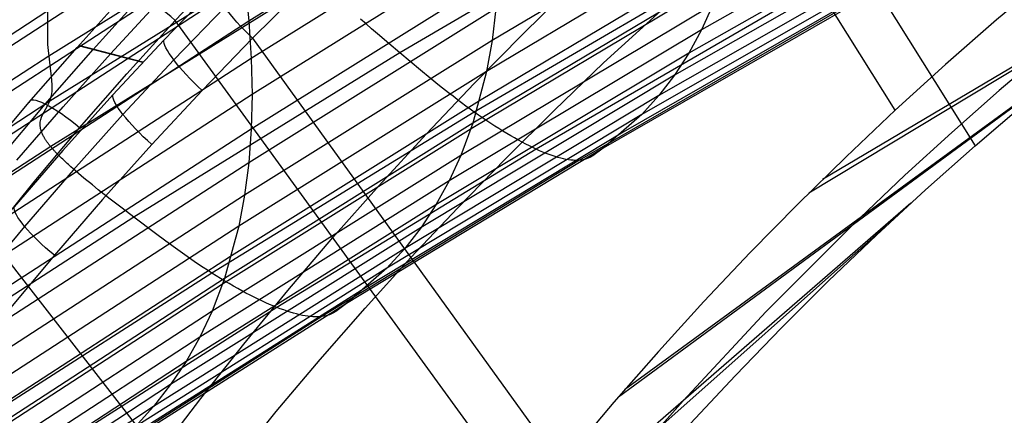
# Model space of a CAD drawing. Extents: x -3677 to -3089, y -67 to 482.
# Tile 29 of 110: x -3591 to -3558, y 373 to 386. Entities that reach past the tile are written whole.
import ezdxf

# ---------------------------------------------------------------- set-up
doc = ezdxf.new("R2010")
doc.units = 0
doc.layers.add('CURVA_ORIGIN', color=125, linetype='CONTINUOUS')

msp = doc.modelspace()

# ---------------------------------------------------------------- linework, layer by layer
at = {"layer": 'CURVA_ORIGIN'}
for p, q in [((-3590.028, 385.521, 336.229), (-3590.093, 415.992, 430.577)), ((-3561.238, 383.286, 174.445), (-3571.488, 399.653, 172.431)), ((-3568.748, 398.445, 150.683), (-3558.523, 382.073, 152.666)), ((-3574.814, 391.556, 398.988), (-3583.202, 386.315, 400.691)), ((-3580.848, 390.835, 333.22), (-3589.998, 385.126, 335.075)), ((-3559.119, 390.966, 358.306), (-3567.816, 386.019, 359.913)), ((-3568.912, 390.622, 323), (-3578.071, 385.231, 324.752)), ((-3566.42, 390.727, 378.762), (-3574.937, 385.649, 380.412)), ((-3547.451, 390.585, 150.45), (-3563.711, 380.923, 175.072)), ((-3583.776, 390.364, 411.647), (-3592.072, 384.953, 413.405)), ((-3574.732, 390.286, 395.3), (-3583.121, 385.046, 397.003)), ((-3559.535, 390.189, 354.509), (-3568.249, 385.223, 356.122)), ((-3547.935, 390.256, 150.535), (-3564.178, 380.461, 175.195)), ((-3566.596, 389.689, 375.01), (-3575.122, 384.603, 376.663)), ((-3559.999, 389.464, 350.708), (-3568.733, 384.477, 352.327)), ((-3580.806, 389.293, 328.464), (-3589.967, 383.585, 330.319)), ((-3583.53, 388.974, 408.015), (-3591.822, 383.572, 409.77)), ((-3585.703, 386.338, 175.957), (-3583.329, 388.841, 175.275)), ((-3574.703, 389.059, 391.596), (-3583.094, 383.819, 393.299)), ((-3560.511, 388.791, 346.902), (-3569.267, 383.78, 348.529)), ((-3566.506, 388.501, 325.1), (-3575.542, 383.218, 326.816)), ((-3566.823, 388.699, 371.25), (-3575.361, 383.603, 372.905)), ((-3561.071, 388.17, 343.094), (-3569.851, 383.134, 344.73)), ((-3574.728, 387.878, 387.881), (-3583.123, 382.636, 389.584)), ((-3580.724, 388.059, 153.392), (-3583.074, 385.73, 154.014)), ((-3567.041, 387.944, 368.244), (-3575.589, 382.839, 369.902)), ((-3571.148, 384.892, 153.192), (-3567.7, 388.038, 152.367)), ((-3556.025, 387.842, 173.248), (-3557.794, 386.357, 173.637)), ((-3583.339, 387.624, 404.363), (-3591.628, 382.229, 406.116)), ((-3580.763, 387.751, 323.707), (-3589.936, 382.044, 325.562)), ((-3584.356, 387.459, 155.743), (-3586.091, 385.666, 156.227)), ((-3583.339, 387.624, 404.363), (-3583.202, 386.315, 400.691)), ((-3567.102, 387.757, 367.478), (-3575.653, 382.649, 369.137)), ((-3573.884, 385.882, 175.034), (-3572.189, 387.547, 174.592)), ((-3561.679, 387.6, 339.279), (-3570.484, 382.536, 340.924)), ((-3589.04, 385.422, 174.279), (-3587.367, 387.272, 173.77)), ((-3588.497, 385.352, 175.761), (-3586.834, 387.188, 175.254)), ((-3564.501, 387.15, 328.097), (-3573.436, 381.957, 329.783)), ((-3587.906, 385.202, 165.454), (-3586.268, 386.967, 164.97)), ((-3584.022, 386.785, 154.46), (-3585.753, 384.994, 154.945)), ((-3567.433, 386.863, 363.699), (-3575.998, 381.741, 365.363)), ((-3562.333, 387.084, 335.472), (-3571.166, 381.991, 337.126)), ((-3567.433, 386.863, 363.699), (-3567.816, 386.019, 359.913)), ((-3590.028, 386.667, 339.832), (-3599.055, 380.784, 341.744)), ((-3574.806, 386.74, 384.152), (-3583.207, 381.495, 385.856)), ((-3574.806, 386.74, 384.152), (-3574.937, 385.649, 380.412)), ((-3563.102, 386.709, 331.679), (-3571.969, 381.58, 333.345)), ((-3583.202, 386.315, 400.691), (-3591.492, 380.924, 402.443)), ((-3587.345, 384.525, 176.46), (-3585.703, 386.338, 175.957)), ((-3573.727, 369.825, 178.102), (-3585.703, 386.338, 175.957)), ((-3583.202, 386.315, 400.691), (-3583.121, 385.046, 397.003)), ((-3579.221, 386.218, 324.024), (-3579.41, 386.386, 323.923)), ((-3579.03, 386.05, 324.134), (-3579.221, 386.218, 324.024)), ((-3557.794, 386.357, 173.637), (-3559.532, 384.838, 174.036)), ((-3578.836, 385.882, 324.251), (-3579.03, 386.05, 324.134)), ((-3578.449, 385.55, 324.498), (-3578.836, 385.882, 324.251)), ((-3567.816, 386.019, 359.913), (-3576.396, 380.88, 361.582)), ((-3575.548, 384.19, 175.487), (-3573.884, 385.882, 175.034)), ((-3567.816, 386.019, 359.913), (-3568.249, 385.223, 356.122)), ((-3589.896, 384.316, 332.835), (-3590.028, 385.521, 336.229)), ((-3586.81, 384.903, 156.435), (-3588.992, 385.477, 174.263)), ((-3586.802, 384.912, 156.433), (-3588.983, 385.486, 174.261)), ((-3586.091, 385.666, 156.227), (-3587.823, 383.805, 156.736)), ((-3583.074, 385.73, 154.014), (-3584.789, 383.956, 154.495)), ((-3574.937, 385.649, 380.412), (-3583.346, 380.397, 382.118)), ((-3583.074, 385.73, 154.014), (-3571.184, 369.242, 156.109)), ((-3578.071, 385.231, 324.752), (-3578.449, 385.55, 324.498)), ((-3574.937, 385.649, 380.412), (-3575.122, 384.603, 376.663)), ((-3555.581, 385.754, 162.761), (-3557.701, 383.958, 163.235)), ((-3589.998, 385.126, 335.075), (-3599.036, 379.24, 336.988)), ((-3590.676, 383.544, 174.802), (-3589.04, 385.422, 174.279)), ((-3590.123, 383.488, 176.283), (-3588.497, 385.352, 175.761)), ((-3589.517, 383.401, 165.954), (-3587.906, 385.202, 165.454)), ((-3578.071, 385.231, 324.752), (-3587.112, 379.642, 326.567)), ((-3577.366, 384.641, 325.244), (-3578.071, 385.231, 324.752)), ((-3568.249, 385.223, 356.122), (-3576.848, 380.065, 357.797)), ((-3554.741, 385.227, 151.84), (-3570.647, 373.52, 177.073)), ((-3554.513, 385.409, 151.793), (-3570.433, 373.767, 177.005)), ((-3568.249, 385.223, 356.122), (-3568.733, 384.477, 352.327)), ((-3583.121, 385.046, 397.003), (-3591.411, 379.658, 398.754)), ((-3585.753, 384.994, 154.945), (-3587.48, 383.137, 155.454)), ((-3583.121, 385.046, 397.003), (-3583.094, 383.819, 393.299)), ((-3572.829, 383.277, 153.619), (-3571.148, 384.892, 153.192)), ((-3559.532, 384.838, 174.036), (-3561.238, 383.285, 174.445)), ((-3588.952, 382.681, 176.976), (-3587.345, 384.525, 176.46)), ((-3575.122, 384.603, 376.663), (-3583.54, 379.343, 378.372)), ((-3577.037, 384.37, 325.486), (-3577.366, 384.641, 325.244)), ((-3568.733, 384.477, 352.327), (-3577.351, 379.298, 354.009)), ((-3575.122, 384.603, 376.663), (-3575.589, 382.839, 369.902)), ((-3568.733, 384.477, 352.327), (-3569.267, 383.78, 348.529)), ((-3589.886, 384.12, 332.25), (-3589.896, 384.316, 332.835)), ((-3589.886, 384.025, 331.949), (-3589.886, 384.12, 332.25)), ((-3577.18, 382.47, 175.951), (-3575.548, 384.19, 175.487)), ((-3576.72, 384.115, 325.732), (-3577.037, 384.37, 325.486)), ((-3576.415, 383.872, 325.984), (-3576.72, 384.115, 325.732)), ((-3583.094, 383.819, 393.299), (-3591.388, 378.431, 395.05)), ((-3589.916, 383.753, 331), (-3589.901, 383.841, 331.325)), ((-3589.901, 383.841, 331.325), (-3589.891, 383.932, 331.641)), ((-3589.891, 383.932, 331.641), (-3589.886, 384.025, 331.949)), ((-3587.823, 383.805, 156.736), (-3589.518, 381.913, 157.261)), ((-3584.789, 383.956, 154.495), (-3586.5, 382.117, 155.002)), ((-3583.094, 383.819, 393.299), (-3583.123, 382.636, 389.584)), ((-3569.267, 383.78, 348.529), (-3577.907, 378.579, 350.219)), ((-3576.265, 383.756, 326.113), (-3576.415, 383.872, 325.984)), ((-3576.118, 383.643, 326.246), (-3576.265, 383.756, 326.113)), ((-3569.267, 383.78, 348.529), (-3569.851, 383.134, 344.73)), ((-3557.701, 383.958, 163.235), (-3559.319, 382.529, 163.613)), ((-3589.967, 383.585, 330.319), (-3599.017, 377.697, 332.232)), ((-3592.247, 381.672, 175.328), (-3590.676, 383.544, 174.802)), ((-3591.685, 381.629, 176.807), (-3590.123, 383.488, 176.283)), ((-3590.214, 383.126, 328.123), (-3590.043, 383.429, 329.597)), ((-3590.043, 383.429, 329.597), (-3589.967, 383.585, 330.319)), ((-3589.967, 383.585, 330.319), (-3589.938, 383.667, 330.665)), ((-3589.938, 383.667, 330.665), (-3589.916, 383.753, 331)), ((-3575.361, 383.603, 372.905), (-3583.789, 378.333, 374.617)), ((-3575.972, 383.533, 326.382), (-3576.118, 383.643, 326.246)), ((-3575.827, 383.425, 326.522), (-3575.972, 383.533, 326.382)), ((-3575.684, 383.32, 326.666), (-3575.827, 383.425, 326.522)), ((-3558.522, 382.072, 152.663), (-3556.801, 383.542, 152.278)), ((-3591.086, 381.582, 166.465), (-3589.517, 383.401, 165.954)), ((-3590.248, 383.046, 327.769), (-3590.214, 383.126, 328.123)), ((-3587.48, 383.137, 155.454), (-3589.17, 381.248, 155.979)), ((-3575.542, 383.218, 326.816), (-3584.46, 377.742, 328.594)), ((-3569.851, 383.134, 344.73), (-3578.514, 377.907, 346.427)), ((-3575.542, 383.218, 326.816), (-3575.684, 383.32, 326.666)), ((-3575.4, 383.118, 326.97), (-3575.542, 383.218, 326.816)), ((-3575.258, 383.02, 327.13), (-3575.4, 383.118, 326.97)), ((-3574.481, 381.634, 154.056), (-3572.829, 383.277, 153.619)), ((-3569.851, 383.134, 344.73), (-3571.166, 381.991, 337.126)), ((-3561.238, 383.285, 174.445), (-3562.911, 381.702, 174.865)), ((-3590.293, 382.828, 326.946), (-3590.29, 382.874, 327.101)), ((-3590.293, 382.78, 326.795), (-3590.293, 382.828, 326.946)), ((-3590.29, 382.731, 326.65), (-3590.293, 382.78, 326.795)), ((-3590.29, 382.874, 327.101), (-3590.283, 382.919, 327.262)), ((-3590.283, 382.919, 327.262), (-3590.274, 382.962, 327.427)), ((-3590.274, 382.962, 327.427), (-3590.248, 383.046, 327.769)), ((-3575.589, 382.839, 369.902), (-3584.028, 377.559, 371.617)), ((-3575.589, 382.839, 369.902), (-3575.998, 381.741, 365.363)), ((-3575.118, 382.925, 327.294), (-3575.258, 383.02, 327.13)), ((-3574.979, 382.833, 327.463), (-3575.118, 382.925, 327.294)), ((-3574.841, 382.743, 327.637), (-3574.979, 382.833, 327.463)), ((-3583.123, 382.636, 389.584), (-3591.421, 377.246, 391.336)), ((-3590.496, 380.843, 177.495), (-3588.952, 382.681, 176.976)), ((-3590.287, 382.706, 326.58), (-3590.29, 382.731, 326.65)), ((-3590.282, 382.68, 326.512), (-3590.287, 382.706, 326.58)), ((-3590.277, 382.654, 326.445), (-3590.282, 382.68, 326.512)), ((-3590.271, 382.627, 326.38), (-3590.277, 382.654, 326.445)), ((-3590.264, 382.6, 326.317), (-3590.271, 382.627, 326.38)), ((-3590.255, 382.572, 326.255), (-3590.264, 382.6, 326.317)), ((-3590.245, 382.544, 326.195), (-3590.255, 382.572, 326.255)), ((-3590.234, 382.515, 326.138), (-3590.245, 382.544, 326.195)), ((-3590.222, 382.485, 326.082), (-3590.234, 382.515, 326.138)), ((-3590.216, 382.47, 326.055), (-3590.222, 382.485, 326.082)), ((-3590.209, 382.455, 326.028), (-3590.216, 382.47, 326.055)), ((-3590.202, 382.44, 326.002), (-3590.209, 382.455, 326.028)), ((-3590.194, 382.425, 325.977), (-3590.202, 382.44, 326.002)), ((-3590.186, 382.409, 325.952), (-3590.194, 382.425, 325.977)), ((-3575.653, 382.649, 369.137), (-3584.094, 377.366, 370.853)), ((-3583.123, 382.636, 389.584), (-3583.207, 381.495, 385.856)), ((-3570.484, 382.536, 340.924), (-3579.173, 377.282, 342.63)), ((-3578.779, 380.723, 176.427), (-3577.18, 382.47, 175.951)), ((-3574.704, 382.657, 327.815), (-3574.841, 382.743, 327.637)), ((-3574.568, 382.572, 327.997), (-3574.704, 382.657, 327.815)), ((-3574.434, 382.491, 328.183), (-3574.568, 382.572, 327.997)), ((-3574.302, 382.413, 328.373), (-3574.434, 382.491, 328.183)), ((-3559.319, 382.529, 163.613), (-3560.91, 381.072, 164.001)), ((-3590.178, 382.393, 325.927), (-3590.186, 382.409, 325.952)), ((-3590.169, 382.378, 325.903), (-3590.178, 382.393, 325.927)), ((-3590.161, 382.362, 325.88), (-3590.169, 382.378, 325.903)), ((-3590.151, 382.345, 325.857), (-3590.161, 382.362, 325.88)), ((-3590.142, 382.329, 325.835), (-3590.151, 382.345, 325.857)), ((-3590.132, 382.313, 325.813), (-3590.142, 382.329, 325.835)), ((-3590.121, 382.296, 325.792), (-3590.132, 382.313, 325.813)), ((-3590.111, 382.279, 325.772), (-3590.121, 382.296, 325.792)), ((-3590.099, 382.262, 325.752), (-3590.111, 382.279, 325.772)), ((-3590.088, 382.245, 325.733), (-3590.099, 382.262, 325.752)), ((-3590.076, 382.227, 325.714), (-3590.088, 382.245, 325.733)), ((-3590.064, 382.21, 325.696), (-3590.076, 382.227, 325.714)), ((-3590.051, 382.192, 325.678), (-3590.064, 382.21, 325.696)), ((-3590.038, 382.174, 325.662), (-3590.051, 382.192, 325.678)), ((-3590.025, 382.156, 325.645), (-3590.038, 382.174, 325.662)), ((-3590.011, 382.138, 325.63), (-3590.025, 382.156, 325.645)), ((-3589.997, 382.119, 325.615), (-3590.011, 382.138, 325.63)), ((-3589.982, 382.101, 325.601), (-3589.997, 382.119, 325.615)), ((-3589.967, 382.082, 325.587), (-3589.982, 382.101, 325.601)), ((-3589.951, 382.063, 325.574), (-3589.967, 382.082, 325.587)), ((-3586.5, 382.117, 155.002), (-3588.175, 380.246, 155.523)), ((-3574.172, 382.338, 328.565), (-3574.302, 382.413, 328.373)), ((-3574.043, 382.266, 328.762), (-3574.172, 382.338, 328.565)), ((-3573.917, 382.198, 328.961), (-3574.043, 382.266, 328.762)), ((-3573.793, 382.132, 329.163), (-3573.917, 382.198, 328.961)), ((-3573.671, 382.071, 329.367), (-3573.793, 382.132, 329.163)), ((-3589.936, 382.044, 325.562), (-3598.997, 376.154, 327.476)), ((-3589.518, 381.913, 157.261), (-3591.173, 379.991, 157.799)), ((-3589.936, 382.044, 325.562), (-3589.951, 382.063, 325.574)), ((-3589.923, 382.029, 325.553), (-3589.936, 382.044, 325.562)), ((-3589.91, 382.013, 325.545), (-3589.923, 382.029, 325.553)), ((-3589.897, 381.998, 325.536), (-3589.91, 382.013, 325.545)), ((-3589.883, 381.982, 325.529), (-3589.897, 381.998, 325.536)), ((-3589.869, 381.967, 325.521), (-3589.883, 381.982, 325.529)), ((-3589.855, 381.951, 325.514), (-3589.869, 381.967, 325.521)), ((-3589.841, 381.935, 325.508), (-3589.855, 381.951, 325.514)), ((-3589.827, 381.919, 325.501), (-3589.841, 381.935, 325.508)), ((-3589.812, 381.903, 325.496), (-3589.827, 381.919, 325.501)), ((-3589.797, 381.887, 325.49), (-3589.812, 381.903, 325.496)), ((-3589.782, 381.871, 325.485), (-3589.797, 381.887, 325.49)), ((-3589.767, 381.855, 325.48), (-3589.782, 381.871, 325.485)), ((-3589.751, 381.838, 325.476), (-3589.767, 381.855, 325.48)), ((-3589.735, 381.822, 325.472), (-3589.751, 381.838, 325.476)), ((-3589.703, 381.788, 325.465), (-3589.735, 381.822, 325.472)), ((-3589.669, 381.754, 325.46), (-3589.703, 381.788, 325.465)), ((-3589.635, 381.72, 325.456), (-3589.669, 381.754, 325.46)), ((-3573.436, 381.957, 329.783), (-3582.253, 376.574, 331.531)), ((-3571.166, 381.991, 337.126), (-3579.882, 376.707, 338.842)), ((-3573.552, 382.012, 329.574), (-3573.671, 382.071, 329.367)), ((-3573.436, 381.957, 329.783), (-3573.552, 382.012, 329.574)), ((-3573.322, 381.906, 329.994), (-3573.436, 381.957, 329.783)), ((-3573.211, 381.859, 330.207), (-3573.322, 381.906, 329.994)), ((-3573.103, 381.815, 330.422), (-3573.211, 381.859, 330.207)), ((-3572.997, 381.774, 330.638), (-3573.103, 381.815, 330.422)), ((-3572.895, 381.738, 330.856), (-3572.997, 381.774, 330.638)), ((-3571.166, 381.991, 337.126), (-3571.518, 381.729, 335.224)), ((-3560.212, 380.571, 153.058), (-3558.522, 382.072, 152.663)), ((-3583.207, 381.495, 385.856), (-3591.511, 376.101, 387.609)), ((-3589.6, 381.686, 325.454), (-3589.635, 381.72, 325.456)), ((-3589.564, 381.651, 325.452), (-3589.6, 381.686, 325.454)), ((-3589.528, 381.616, 325.453), (-3589.564, 381.651, 325.452)), ((-3589.491, 381.58, 325.454), (-3589.528, 381.616, 325.453)), ((-3589.452, 381.544, 325.457), (-3589.491, 381.58, 325.454)), ((-3589.414, 381.508, 325.461), (-3589.452, 381.544, 325.457)), ((-3589.374, 381.472, 325.466), (-3589.414, 381.508, 325.461)), ((-3589.334, 381.435, 325.472), (-3589.374, 381.472, 325.466)), ((-3589.293, 381.398, 325.48), (-3589.334, 381.435, 325.472)), ((-3575.998, 381.741, 365.363), (-3584.454, 376.444, 367.083)), ((-3583.207, 381.495, 385.856), (-3583.346, 380.397, 382.118)), ((-3571.969, 381.58, 333.345), (-3580.718, 376.262, 335.072)), ((-3575.998, 381.741, 365.363), (-3576.396, 380.88, 361.582)), ((-3576.103, 379.965, 154.503), (-3574.481, 381.634, 154.056)), ((-3572.796, 381.705, 331.076), (-3572.895, 381.738, 330.856)), ((-3572.699, 381.676, 331.297), (-3572.796, 381.705, 331.076)), ((-3572.606, 381.65, 331.52), (-3572.699, 381.676, 331.297)), ((-3572.515, 381.629, 331.744), (-3572.606, 381.65, 331.52)), ((-3572.428, 381.61, 331.969), (-3572.515, 381.629, 331.744)), ((-3572.344, 381.596, 332.195), (-3572.428, 381.61, 331.969)), ((-3572.262, 381.585, 332.423), (-3572.344, 381.596, 332.195)), ((-3572.184, 381.579, 332.652), (-3572.262, 381.585, 332.423)), ((-3572.109, 381.575, 332.882), (-3572.184, 381.579, 332.652)), ((-3572.037, 381.576, 333.113), (-3572.109, 381.575, 332.882)), ((-3571.969, 381.58, 333.345), (-3572.037, 381.576, 333.113)), ((-3571.903, 381.588, 333.577), (-3571.969, 381.58, 333.345)), ((-3571.841, 381.6, 333.811), (-3571.903, 381.588, 333.577)), ((-3571.724, 381.633, 334.28), (-3571.841, 381.6, 333.811)), ((-3571.617, 381.676, 334.751), (-3571.724, 381.633, 334.28)), ((-3571.518, 381.729, 335.224), (-3571.617, 381.676, 334.751)), ((-3562.911, 381.702, 174.865), (-3564.553, 380.087, 175.295)), ((-3589.17, 381.248, 155.979), (-3590.821, 379.331, 156.518)), ((-3589.252, 381.361, 325.488), (-3589.293, 381.398, 325.48)), ((-3589.167, 381.285, 325.509), (-3589.252, 381.361, 325.488)), ((-3589.08, 381.209, 325.534), (-3589.167, 381.285, 325.509)), ((-3588.99, 381.132, 325.563), (-3589.08, 381.209, 325.534)), ((-3588.899, 381.055, 325.595), (-3588.99, 381.132, 325.563)), ((-3592.006, 378.978, 178.026), (-3590.496, 380.843, 177.495)), ((-3588.806, 380.976, 325.631), (-3588.899, 381.055, 325.595)), ((-3588.711, 380.897, 325.671), (-3588.806, 380.976, 325.631)), ((-3588.615, 380.818, 325.713), (-3588.711, 380.897, 325.671)), ((-3588.517, 380.739, 325.759), (-3588.615, 380.818, 325.713)), ((-3576.396, 380.88, 361.582), (-3584.868, 375.566, 363.308)), ((-3576.396, 380.88, 361.582), (-3576.848, 380.065, 357.797)), ((-3560.91, 381.072, 164.001), (-3562.694, 379.374, 164.457)), ((-3588.319, 380.579, 325.857), (-3588.517, 380.739, 325.759)), ((-3588.118, 380.419, 325.964), (-3588.319, 380.579, 325.857)), ((-3587.915, 380.26, 326.078), (-3588.118, 380.419, 325.964)), ((-3580.345, 378.95, 176.917), (-3578.779, 380.723, 176.427)), ((-3561.871, 379.037, 153.463), (-3560.212, 380.571, 153.058)), ((-3583.346, 380.397, 382.118), (-3591.658, 374.996, 383.873)), ((-3588.175, 380.246, 155.523), (-3589.811, 378.347, 156.058)), ((-3587.509, 379.945, 326.319), (-3587.915, 380.26, 326.078)), ((-3583.346, 380.397, 382.118), (-3583.54, 379.343, 378.372)), ((-3560.711, 380.116, 153.181), (-3576.178, 366.678, 178.993)), ((-3564.553, 380.087, 175.295), (-3566.162, 378.443, 175.735)), ((-3587.112, 379.642, 326.567), (-3587.509, 379.945, 326.319)), ((-3576.848, 380.065, 357.797), (-3585.337, 374.733, 359.529)), ((-3577.694, 378.27, 154.962), (-3576.103, 379.965, 154.503)), ((-3576.848, 380.065, 357.797), (-3577.351, 379.298, 354.009)), ((-3587.112, 379.642, 326.567), (-3596.043, 373.875, 328.441)), ((-3586.373, 379.084, 327.049), (-3587.112, 379.642, 326.567)), ((-3590.821, 379.331, 156.518), (-3592.435, 377.384, 157.069)), ((-3583.54, 379.343, 378.372), (-3591.861, 373.934, 380.129)), ((-3586.027, 378.828, 327.287), (-3586.373, 379.084, 327.049)), ((-3577.351, 379.298, 354.009), (-3585.86, 373.946, 355.747)), ((-3583.54, 379.343, 378.372), (-3584.028, 377.559, 371.617)), ((-3577.351, 379.298, 354.009), (-3577.907, 378.579, 350.219)), ((-3561.564, 379.326, 153.389), (-3576.956, 365.635, 179.289)), ((-3562.694, 379.374, 164.457), (-3565.622, 376.432, 165.255)), ((-3579.19, 362.505, 180.176), (-3592.006, 378.978, 178.026)), ((-3585.696, 378.586, 327.527), (-3586.027, 378.828, 327.287)), ((-3581.877, 377.152, 177.419), (-3580.345, 378.95, 176.917)), ((-3563.5, 377.473, 153.878), (-3561.871, 379.037, 153.463)), ((-3577.907, 378.579, 350.219), (-3586.437, 373.204, 351.964)), ((-3585.375, 378.358, 327.775), (-3585.696, 378.586, 327.527)), ((-3577.907, 378.579, 350.219), (-3578.514, 377.907, 346.427)), ((-3566.162, 378.443, 175.735), (-3567.739, 376.77, 176.186)), ((-3583.789, 378.333, 374.617), (-3592.121, 372.913, 376.378)), ((-3589.811, 378.347, 156.058), (-3591.411, 376.418, 156.605)), ((-3585.219, 378.248, 327.902), (-3585.375, 378.358, 327.775)), ((-3585.064, 378.141, 328.033), (-3585.219, 378.248, 327.902)), ((-3584.911, 378.037, 328.167), (-3585.064, 378.141, 328.033)), ((-3579.253, 376.548, 155.434), (-3577.694, 378.27, 154.962)), ((-3584.46, 377.742, 328.594), (-3593.268, 372.09, 330.43)), ((-3578.514, 377.907, 346.427), (-3587.068, 372.507, 348.181)), ((-3584.76, 377.936, 328.305), (-3584.911, 378.037, 328.167)), ((-3584.609, 377.838, 328.447), (-3584.76, 377.936, 328.305)), ((-3584.46, 377.742, 328.594), (-3584.609, 377.838, 328.447)), ((-3584.311, 377.648, 328.747), (-3584.46, 377.742, 328.594)), ((-3578.514, 377.907, 346.427), (-3579.882, 376.707, 338.842)), ((-3584.028, 377.559, 371.617), (-3592.369, 372.129, 373.381)), ((-3584.028, 377.559, 371.617), (-3584.454, 376.444, 367.083)), ((-3584.163, 377.557, 328.904), (-3584.311, 377.648, 328.747)), ((-3584.016, 377.468, 329.067), (-3584.163, 377.557, 328.904)), ((-3583.87, 377.382, 329.234), (-3584.016, 377.468, 329.067)), ((-3565.098, 375.88, 154.303), (-3563.5, 377.473, 153.878)), ((-3584.094, 377.366, 370.853), (-3592.438, 371.933, 372.618)), ((-3579.173, 377.282, 342.63), (-3587.752, 371.856, 344.392)), ((-3583.725, 377.298, 329.406), (-3583.87, 377.382, 329.234)), ((-3583.582, 377.217, 329.582), (-3583.725, 377.298, 329.406)), ((-3583.44, 377.139, 329.762), (-3583.582, 377.217, 329.582)), ((-3583.3, 377.064, 329.946), (-3583.44, 377.139, 329.762)), ((-3583.375, 375.326, 177.933), (-3581.877, 377.152, 177.419)), ((-3583.161, 376.992, 330.133), (-3583.3, 377.064, 329.946)), ((-3583.024, 376.923, 330.324), (-3583.161, 376.992, 330.133)), ((-3582.89, 376.856, 330.519), (-3583.024, 376.923, 330.324)), ((-3582.757, 376.793, 330.716), (-3582.89, 376.856, 330.519)), ((-3582.627, 376.734, 330.916), (-3582.757, 376.793, 330.716)), ((-3582.5, 376.677, 331.119), (-3582.627, 376.734, 330.916)), ((-3567.739, 376.77, 176.186), (-3569.284, 375.071, 176.648)), ((-3584.454, 376.444, 367.083), (-3592.811, 370.996, 368.853)), ((-3582.253, 376.574, 331.531), (-3590.96, 371.019, 333.335)), ((-3579.882, 376.707, 338.842), (-3588.488, 371.252, 340.614)), ((-3584.454, 376.444, 367.083), (-3584.868, 375.566, 363.308)), ((-3582.375, 376.624, 331.324), (-3582.5, 376.677, 331.119)), ((-3582.253, 376.574, 331.531), (-3582.375, 376.624, 331.324)), ((-3582.134, 376.528, 331.741), (-3582.253, 376.574, 331.531)), ((-3582.018, 376.486, 331.952), (-3582.134, 376.528, 331.741)), ((-3581.904, 376.446, 332.165), (-3582.018, 376.486, 331.952)), ((-3581.794, 376.411, 332.38), (-3581.904, 376.446, 332.165)), ((-3581.687, 376.379, 332.596), (-3581.794, 376.411, 332.38)), ((-3580.779, 374.801, 155.918), (-3579.253, 376.548, 155.434)), ((-3580.249, 376.43, 336.945), (-3580.352, 376.373, 336.473)), ((-3579.882, 376.707, 338.842), (-3580.249, 376.43, 336.945)), ((-3565.622, 376.432, 165.255), (-3568.445, 373.397, 166.087)), ((-3580.718, 376.262, 335.072), (-3589.358, 370.772, 336.855)), ((-3581.583, 376.35, 332.815), (-3581.687, 376.379, 332.596)), ((-3581.482, 376.325, 333.034), (-3581.583, 376.35, 332.815)), ((-3581.384, 376.304, 333.256), (-3581.482, 376.325, 333.034)), ((-3581.29, 376.286, 333.478), (-3581.384, 376.304, 333.256)), ((-3581.198, 376.272, 333.703), (-3581.29, 376.286, 333.478)), ((-3581.11, 376.261, 333.928), (-3581.198, 376.272, 333.703)), ((-3581.025, 376.254, 334.155), (-3581.11, 376.261, 333.928)), ((-3580.943, 376.251, 334.382), (-3581.025, 376.254, 334.155)), ((-3580.865, 376.251, 334.611), (-3580.943, 376.251, 334.382)), ((-3580.79, 376.255, 334.841), (-3580.865, 376.251, 334.611)), ((-3580.718, 376.262, 335.072), (-3580.79, 376.255, 334.841)), ((-3580.65, 376.273, 335.304), (-3580.718, 376.262, 335.072)), ((-3580.585, 376.287, 335.536), (-3580.65, 376.273, 335.304)), ((-3580.463, 376.325, 336.003), (-3580.585, 376.287, 335.536)), ((-3580.352, 376.373, 336.473), (-3580.463, 376.325, 336.003)), ((-3566.666, 374.259, 154.738), (-3565.098, 375.88, 154.303)), ((-3584.868, 375.566, 363.308), (-3593.241, 370.101, 365.083)), ((-3584.868, 375.566, 363.308), (-3585.337, 374.733, 359.529)), ((-3584.839, 373.476, 178.457), (-3583.375, 375.326, 177.933)), ((-3569.284, 375.071, 176.648), (-3570.796, 373.346, 177.121)), ((-3585.337, 374.733, 359.529), (-3593.727, 369.248, 361.31)), ((-3585.337, 374.733, 359.529), (-3585.86, 373.946, 355.747)), ((-3582.272, 373.029, 156.414), (-3580.779, 374.801, 155.918)), ((-3568.202, 372.611, 155.184), (-3566.666, 374.259, 154.738)), ((-3585.86, 373.946, 355.747), (-3594.268, 368.439, 357.535)), ((-3585.86, 373.946, 355.747), (-3586.437, 373.204, 351.964)), ((-3586.266, 371.601, 178.989), (-3584.839, 373.476, 178.457)), ((-3568.445, 373.397, 166.087), (-3569.26, 372.481, 166.339)), ((-3586.437, 373.204, 351.964), (-3594.866, 367.673, 353.76)), ((-3586.437, 373.204, 351.964), (-3587.068, 372.507, 348.181)), ((-3570.796, 373.346, 177.121), (-3572.277, 371.597, 177.606)), ((-3583.733, 371.232, 156.92), (-3582.272, 373.029, 156.414))]:
    msp.add_line(p, q, dxfattribs=at)
at = {"layer": 'CURVA_ORIGIN', "extrusion": (0.689552, 0.699374, -0.188132)}
msp.add_arc((2822.428, -268.337, -2229.92), 2, 265.949, 353.2462, dxfattribs=at)
at = {"layer": 'CURVA_ORIGIN', "extrusion": (-0.664725, -0.720349, 0.198087)}
msp.add_arc((-2897.044, -254.97, 2140.063), 2, 93.7399, 186.7841, dxfattribs=at)
at = {"layer": 'CURVA_ORIGIN', "extrusion": (0.675467, 0.711275, -0.194507)}
msp.add_arc((2863.95, -272.458, -2178.358), 2, 266.1234, 353.3818, dxfattribs=at)
at = {"layer": 'CURVA_ORIGIN', "extrusion": (0.660597, 0.723459, -0.200544)}
msp.add_arc((2906.28, -274.551, -2123.871), 2, 266.3195, 353.5223, dxfattribs=at)
at = {"layer": 'CURVA_ORIGIN', "extrusion": (-0.635482, -0.743236, 0.209197)}
msp.add_arc((-2976.367, -256.004, 2033.314), 2, 93.3298, 186.5123, dxfattribs=at)
at = {"layer": 'CURVA_ORIGIN', "extrusion": (0.631138, 0.746408, -0.211047)}
msp.add_arc((2985.611, -273.668, -2016.199), 2, 266.7368, 353.8014, dxfattribs=at)

doc.saveas('drawing.dxf')
